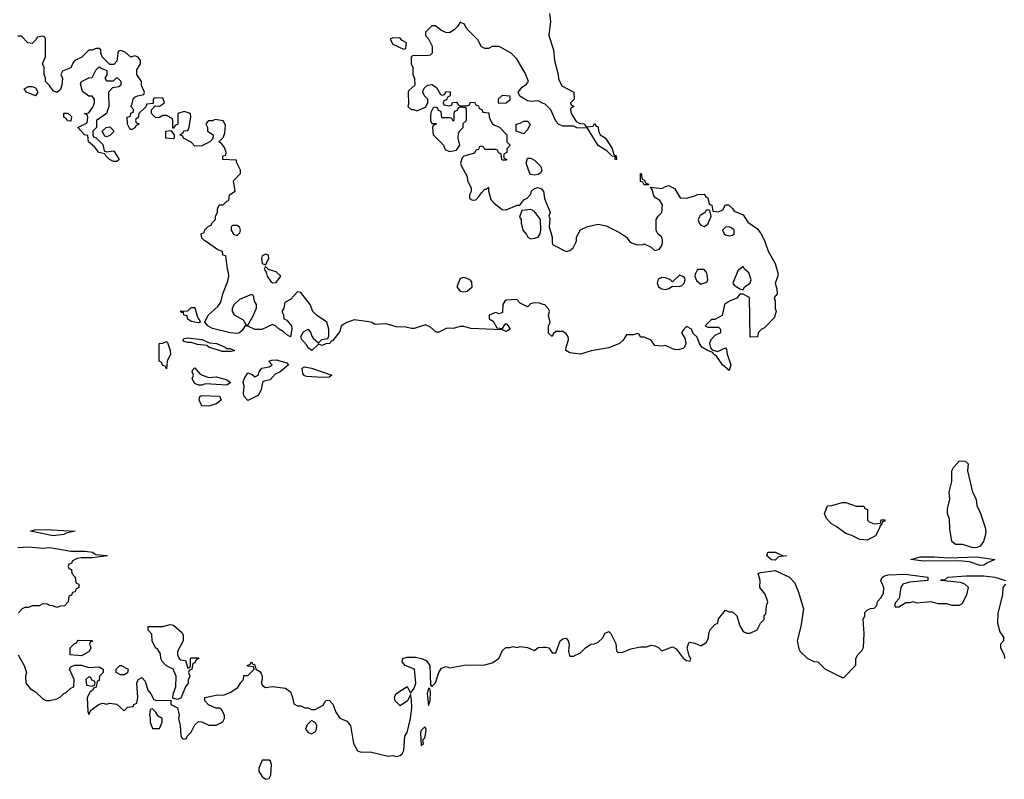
# Model space of a CAD drawing. Header units: inches. Extents: x 1980008 to 2252673, y 74414 to 260562.
# Tile 183 of 228: x 2177040 to 2182606, y 206967 to 211260. Entities that reach past the tile are written whole.
import ezdxf

# ---------------------------------------------------------------- set-up
doc = ezdxf.new("R2010")
doc.units = ezdxf.units.IN
doc.header["$MEASUREMENT"] = 0
for name, color, linetype in [('C1270', 7, 'Continuous'), ('C1271', 7, 'Continuous'), ('C1280', 7, 'Continuous'), ('C1281', 7, 'Continuous')]:
    doc.layers.add(name, color=color, linetype=linetype)

msp = doc.modelspace()

# ---------------------------------------------------------------- linework, layer by layer
at = {"layer": 'C1270', "color": 5, "elevation": 60}
for points in [[(2180000, 209651.1), (2179978, 209658), (2179950, 209659), (2179926.8, 209653.2), (2179910, 209638), (2179870, 209658), (2179850, 209678), (2179790, 209675.3), (2179782, 209670), (2179772, 209650), (2179770, 209606), (2179750, 209598), (2179730, 209606), (2179694, 209590), (2179694, 209570), (2179716.9, 209556.9), (2179738, 209518), (2179770, 209514), (2179782, 209538), (2179790, 209542), (2179802, 209530), (2179812, 209510), (2179790, 209498), (2179770, 209508), (2179590, 209514), (2179550, 209525.2), (2179530, 209525.2), (2179490, 209514), (2179470, 209517.2), (2179450, 209514), (2179410, 209493.2), (2179393.6, 209493.6), (2179362, 209522), (2179334.5, 209534.5), (2179270, 209514), (2179254.6, 209514.6), (2179223.1, 209523.1), (2179170, 209524), (2179110, 209540.9), (2179050, 209537.2), (2179030, 209549), (2179012.9, 209552.9), (2178930, 209563.7), (2178890, 209549.4), (2178858, 209530), (2178850, 209498), (2178810, 209446), (2178798, 209442), (2178794, 209430), (2178770, 209428), (2178750, 209418), (2178730, 209426), (2178690.5, 209389.5), (2178670, 209406), (2178662, 209422), (2178633.6, 209453.6), (2178629, 209470), (2178644.8, 209495.2), (2178670, 209511.3), (2178686, 209490), (2178691.2, 209471.1), (2178699.6, 209459.6), (2178730, 209434), (2178748.4, 209451.6), (2178782, 209458), (2178787.3, 209472.7), (2178788, 209510), (2178775.3, 209550), (2178718, 209590), (2178698, 209610), (2178682, 209650), (2178630, 209719), (2178610, 209722), (2178570, 209678), (2178538, 209662), (2178534, 209630), (2178522, 209610), (2178531.6, 209591.6), (2178534, 209570), (2178550, 209562), (2178576, 209530), (2178578.8, 209510), (2178570, 209468), (2178550, 209478), (2178530, 209498), (2178506, 209510), (2178486, 209530), (2178470, 209538), (2178408.8, 209508.9), (2178369.1, 209509.1), (2178330, 209528), (2178312.7, 209527.3), (2178296.9, 209503.1), (2178282, 209490), (2178270, 209486.6), (2178230, 209489.6), (2178130, 209515.1), (2178104, 209530), (2178086, 209550), (2178106, 209590), (2178160.2, 209639.8), (2178177.2, 209662.8), (2178189.2, 209710.8), (2178217.5, 209782.5), (2178222.7, 209810), (2178221.2, 209830), (2178214, 209850), (2178206, 209926), (2178188, 209930), (2178186, 209950), (2178160.2, 209960.2), (2178100.9, 210000)], [(2177030, 208277.1), (2177090, 208281.6), (2177170, 208273), (2177210, 208276.4), (2177330, 208255.5), (2177410, 208255.5), (2177452, 208250), (2177470, 208238), (2177530, 208231.3), (2177534, 208230), (2177450, 208219), (2177390, 208219), (2177365.4, 208214.6), (2177338, 208202), (2177332.7, 208187.3), (2177318, 208182), (2177314, 208170), (2177318, 208158), (2177332.7, 208152.7), (2177334, 208130), (2177354, 208110), (2177358, 208078), (2177374, 208070), (2177374, 208050), (2177358, 208042), (2177352.7, 208027.3), (2177338, 208022), (2177332.7, 208007.3), (2177318, 208002), (2177314, 207970), (2177292.7, 207947.3), (2177270, 207946), (2177250, 207938), (2177227.3, 207947.3), (2177208.4, 207948.4), (2177196.4, 207956.4), (2177170, 207958), (2177150, 207948), (2177110, 207948), (2177090, 207938), (2177070, 207938), (2177054, 207930), (2177032.7, 207907.3)], [(2177031.3, 207670), (2177064.7, 207610), (2177078, 207570), (2177072, 207550), (2177074, 207510), (2177099.6, 207479.6), (2177130, 207462), (2177170, 207422), (2177190, 207412), (2177210, 207412), (2177250, 207422), (2177270, 207432), (2177289.1, 207450.9), (2177303.1, 207456.9), (2177330, 207482), (2177346, 207490), (2177348, 207530), (2177322, 207590), (2177330, 207602), (2177350, 207612), (2177390, 207611.3), (2177430, 207598), (2177490, 207602), (2177512, 207590), (2177512, 207570), (2177492, 207550), (2177490, 207526), (2177478, 207522), (2177472.7, 207487.3), (2177458, 207482), (2177454, 207470), (2177438, 207462), (2177422, 207430), (2177424.7, 207350), (2177430, 207334), (2177442, 207358), (2177490, 207392), (2177510, 207398), (2177530, 207392), (2177550, 207398), (2177590, 207392), (2177630, 207354), (2177650, 207374), (2177682, 207378), (2177686, 207390), (2177702, 207398), (2177708, 207430), (2177702, 207510), (2177709, 207531), (2177730, 207542), (2177750, 207522), (2177764.7, 207470), (2177782, 207450), (2177798, 207418), (2177812.7, 207412.7), (2177894, 207414), (2177894, 207390), (2177932, 207370), (2177941, 207330), (2177938, 207310), (2177947.3, 207270), (2177950, 207214), (2177958, 207198), (2177970, 207194), (2177982, 207198), (2177986, 207210), (2178010, 207234), (2178030, 207274), (2178050, 207294), (2178070, 207292), (2178110, 207272), (2178150, 207272), (2178188.4, 207291.6), (2178198, 207310), (2178198, 207330), (2178180.4, 207360.4), (2178170, 207368), (2178148.8, 207368.9), (2178107.3, 207387.3), (2178086, 207410), (2178086, 207430), (2178150, 207442), (2178196.4, 207443.6), (2178230, 207458), (2178274, 207486), (2178290, 207514), (2178306, 207530), (2178307.3, 207552.7), (2178330, 207554), (2178366, 207590), (2178362, 207602), (2178330, 207606), (2178326, 207610), (2178342, 207618), (2178350, 207631.3), (2178358, 207618), (2178370, 207614), (2178374, 207590), (2178396.9, 207576.9), (2178405.4, 207565.4), (2178411, 207550), (2178410.9, 207530.9), (2178404.7, 207510), (2178415.3, 207495.3), (2178430, 207486), (2178470, 207491), (2178542, 207482), (2178570, 207462), (2178582.8, 207430), (2178590, 207394), (2178610, 207382), (2178630, 207382), (2178651.6, 207371.6), (2178671.2, 207371.1), (2178690, 207362), (2178710, 207362), (2178754.6, 207385.4), (2178770, 207412), (2178790, 207414), (2178810, 207392), (2178827.1, 207347.1), (2178850, 207312), (2178890, 207296), (2178910, 207271.3), (2178926.7, 207170), (2178950, 207127.2), (2178970, 207120.9), (2179021.3, 207121.3), (2179122, 207098), (2179150, 207101), (2179170, 207096), (2179190, 207100.7), (2179201.2, 207110), (2179211.6, 207130), (2179217.2, 207210), (2179230, 207232), (2179249.4, 207310), (2179256.9, 207370), (2179255.5, 207415.5), (2179250, 207446), (2179232, 207410), (2179190, 207382), (2179162, 207410), (2179158, 207430), (2179166, 207450), (2179230, 207492), (2179250, 207454), (2179270, 207482), (2179279, 207510), (2179272.3, 207590), (2179219, 207610), (2179202, 207630), (2179206, 207650), (2179230, 207656.4), (2179276.7, 207656.7), (2179310.4, 207650.4), (2179337.8, 207637.7), (2179357.6, 207610), (2179361.4, 207501.4), (2179370, 207491.3), (2179390, 207511.3), (2179410, 207571.3), (2179425.1, 207594.9), (2179450, 207604), (2179470, 207597.3), (2179551.6, 207611.6), (2179670, 207614), (2179710, 207624.7), (2179748, 207650), (2179770, 207694), (2179788.8, 207711.1), (2179810, 207711.3), (2179830, 207718), (2179850, 207712), (2179870, 207718), (2179911.2, 207711.1), (2179950, 207694), (2179970, 207711.3), (2180000, 207713.4)]]:
    msp.add_lwpolyline(points, dxfattribs=at)
for points in [[(2178430, 209935.3), (2178410, 209926), (2178406, 209910), (2178410, 209882), (2178430, 209874), (2178448, 209910), (2178446, 209930)], [(2178430, 209866), (2178422, 209850), (2178432.7, 209832.7), (2178438, 209810), (2178459.6, 209779.6), (2178470, 209772), (2178490, 209774), (2178515.3, 209810), (2178490, 209835.3), (2178447.3, 209847.3)], [(2179550, 209802), (2179530, 209798), (2179511.3, 209750), (2179530, 209726), (2179550, 209721), (2179570, 209726), (2179598, 209750), (2179596.4, 209776.4), (2179588.7, 209788.7), (2179570, 209798)], [(2178350, 209706), (2178282, 209678), (2178252, 209650), (2178242, 209630), (2178242, 209610), (2178251.6, 209591.6), (2178303.6, 209563.6), (2178318, 209538), (2178330, 209534), (2178358, 209582), (2178378, 209630), (2178378, 209650), (2178368, 209670), (2178362, 209702)], [(2178050, 209546.6), (2178010, 209554), (2177988, 209570), (2177986, 209586), (2177968, 209590), (2177966, 209606), (2177954, 209606), (2177947.3, 209612.7), (2177990, 209614), (2178010, 209634), (2178030, 209634), (2178043.6, 209583.6), (2178062, 209550)], [(2178210, 209402), (2178230, 209402), (2178254, 209390), (2178250, 209388), (2178236, 209384), (2178184.7, 209384.7), (2178110, 209409), (2178098, 209418), (2178044.8, 209424.8), (2178010, 209435.3), (2177990, 209435.3), (2177970, 209442), (2177962, 209450), (2177970, 209458), (2177990, 209461), (2178070, 209453.4), (2178113.7, 209433.7), (2178152, 209430), (2178202, 209410)], [(2177870, 209286), (2177862, 209302), (2177850, 209306), (2177842, 209322), (2177828, 209330), (2177828, 209430), (2177850, 209432), (2177870, 209442), (2177876, 209436), (2177891.3, 209390), (2177892, 209370), (2177874, 209330)], [(2178330, 209108), (2178309.2, 209130), (2178306, 209150), (2178309.3, 209189.3), (2178304, 209210), (2178309.2, 209230), (2178330, 209264.7), (2178354.4, 209254.4), (2178370, 209242), (2178388.7, 209251.3), (2178394, 209270), (2178409.3, 209290.7), (2178450, 209298), (2178468, 209310), (2178448.7, 209330), (2178464.7, 209335.3), (2178490, 209337.3), (2178550, 209321), (2178558.8, 209310), (2178512, 209270), (2178483.5, 209256.5), (2178455.3, 209224.7), (2178422.8, 209217.2), (2178412, 209210), (2178404.7, 209170), (2178390, 209138)], [(2178110, 209238), (2178150, 209241), (2178194, 209230), (2178210, 209224.7), (2178230, 209211.3), (2178230, 209208), (2178210, 209195.3), (2178090, 209202), (2178070, 209194), (2178050, 209194), (2178030, 209204), (2178015.3, 209230), (2178022, 209250), (2178015.3, 209270), (2178018, 209282), (2178030, 209292), (2178058, 209258), (2178070.9, 209250.9)], [(2178750, 209237.2), (2178663.1, 209243.1), (2178650, 209248), (2178640.9, 209260.9), (2178637.2, 209290), (2178650, 209297.1), (2178690.3, 209290.3), (2178804.7, 209250), (2178790, 209239)], [(2178110, 209075.3), (2178070, 209078), (2178055.3, 209110), (2178058, 209130), (2178070, 209136), (2178170, 209131.3), (2178178, 209110), (2178150, 209088)], [(2177230, 208342.6), (2177102, 208370), (2177124.1, 208375.9), (2177190, 208378.4), (2177354, 208370), (2177302.8, 208357.2), (2177290, 208349.7)], [(2177990, 207594), (2178002, 207598), (2178006, 207610), (2178006, 207650), (2178010, 207654), (2178050, 207654), (2178052, 207650), (2178038, 207642), (2178030, 207626), (2178018, 207622), (2178014, 207590), (2177998, 207582), (2177994, 207570), (2178002, 207550), (2177992.7, 207527.3), (2177992, 207510), (2177978, 207490), (2177950, 207426), (2177930, 207418), (2177906, 207426), (2177908, 207448), (2177922, 207490), (2177924, 207550), (2177908.4, 207588.4), (2177870, 207608), (2177848, 207630), (2177838, 207650), (2177836.4, 207676.4), (2177820.4, 207700.4), (2177808, 207710), (2177788, 207750), (2177787.3, 207787.3), (2177766, 207810), (2177766, 207830), (2177850, 207831.3), (2177890, 207842), (2177910, 207838), (2177956.9, 207796.9), (2177963.6, 207783.6), (2177964.7, 207750), (2177931.3, 207690), (2177931.3, 207670), (2177942, 207650), (2177950, 207642), (2177978, 207638)], [(2177390, 207664), (2177326, 207670), (2177326, 207710), (2177350, 207734), (2177362, 207738), (2177370, 207754), (2177450, 207752), (2177451.6, 207748.4), (2177438, 207742), (2177434, 207730), (2177442, 207710), (2177432, 207690)], [(2177610, 207558), (2177586, 207570), (2177586, 207590), (2177606, 207610), (2177614, 207610), (2177654, 207590), (2177650, 207568), (2177630, 207558)], [(2177430, 207546), (2177414, 207530), (2177418, 207498), (2177450, 207494), (2177462, 207498), (2177466, 207510), (2177462, 207522), (2177447.3, 207527.3), (2177442, 207542)], [(2179350, 207482), (2179343.1, 207450), (2179350, 207384.7), (2179361.2, 207410), (2179363.1, 207463.1), (2179359, 207479)], [(2177790, 207366), (2177778, 207362), (2177774, 207326), (2177778, 207318), (2177778, 207290), (2177790, 207254), (2177830, 207254), (2177846, 207290), (2177846, 207310), (2177823.1, 207323.1), (2177810, 207346)], [(2178690, 207299), (2178664.4, 207275.6), (2178656.3, 207250), (2178670, 207230.8), (2178690, 207224.4), (2178710, 207236), (2178718, 207250), (2178719.3, 207270), (2178710, 207288.7)], [(2179330, 207264), (2179310, 207242), (2179306.4, 207230), (2179310, 207158), (2179322, 207170), (2179318, 207190), (2179330, 207202), (2179336.2, 207230), (2179338, 207250)], [(2178450, 207075.3), (2178410, 207075.3), (2178392, 207030), (2178392, 207010), (2178410, 206982), (2178430, 206966.8), (2178450, 206972), (2178459, 206990), (2178464, 207050), (2178458, 207070)]]:
    msp.add_lwpolyline(points, close=True, dxfattribs=at)
at = {"layer": 'C1271', "color": 5, "elevation": 60}
for points in [[(2180000, 210787), (2179970, 210802), (2179930, 210797.2), (2179910, 210800.9), (2179867, 210827), (2179857.2, 210850), (2179880.5, 210879.5), (2179904.7, 210895.3), (2179915.3, 210910), (2179898, 210958), (2179850, 211038), (2179818, 211070), (2179750, 211108), (2179710, 211108), (2179690, 211098), (2179670, 211098), (2179650, 211106), (2179630, 211146), (2179566, 211210), (2179554.6, 211234.6), (2179530, 211246), (2179516.9, 211223.1), (2179496.9, 211203.1), (2179470, 211186), (2179448.4, 211188.4), (2179420.4, 211200.4), (2179390, 211226), (2179370, 211226), (2179334, 211190), (2179334, 211170), (2179351.6, 211151.6), (2179371.2, 211111.1), (2179372, 211070), (2179359.6, 211060.4), (2179343.6, 211056.4), (2179262, 211058), (2179252.7, 211047.3), (2179252, 211010), (2179262, 210990), (2179262, 210950), (2179272.7, 210927.3), (2179274, 210890), (2179239.6, 210860.4), (2179236, 210850), (2179238, 210782), (2179234, 210770), (2179252, 210752), (2179268, 210752), (2179284.7, 210744.7), (2179334.6, 210765.4), (2179348, 210790), (2179348, 210810), (2179328.7, 210830), (2179318, 210850), (2179320.4, 210859.6), (2179327.3, 210872.7), (2179346, 210890), (2179370, 210894), (2179396.9, 210876.9), (2179418, 210838), (2179430, 210834), (2179442, 210838), (2179450, 210854), (2179472.7, 210852.7), (2179474, 210830), (2179458, 210822), (2179452.7, 210807.3), (2179438, 210802), (2179434, 210790), (2179438, 210778), (2179470, 210774), (2179482, 210778), (2179487.3, 210792.7), (2179510, 210794), (2179518, 210778), (2179530, 210774), (2179570, 210774), (2179582, 210778), (2179587.3, 210792.7), (2179610, 210794), (2179618, 210778), (2179632.7, 210772.7), (2179638, 210758), (2179652.7, 210752.7), (2179658, 210738), (2179692.7, 210732.7), (2179694, 210710), (2179710, 210674), (2179723.6, 210663.6), (2179752.7, 210652.7), (2179794, 210610), (2179794, 210570), (2179812, 210550), (2179794, 210530), (2179794, 210510), (2179778, 210502), (2179774, 210490), (2179778, 210478), (2179794, 210470), (2179790, 210466), (2179770, 210466), (2179766, 210470), (2179762, 210502), (2179747.3, 210507.3), (2179742, 210522), (2179730, 210526), (2179670, 210526), (2179662, 210542), (2179650, 210546), (2179638, 210542), (2179632.7, 210527.3), (2179618, 210522), (2179610, 210506), (2179550, 210488.7), (2179540.7, 210479.3), (2179531, 210450), (2179535.3, 210435.3), (2179570, 210374), (2179572, 210350), (2179591.3, 210310), (2179591.2, 210288.9), (2179582, 210270), (2179582, 210250), (2179599.6, 210239.6), (2179618, 210242), (2179638, 210262), (2179650, 210282), (2179670, 210302), (2179678, 210302), (2179690, 210314), (2179691, 210290), (2179704, 210244), (2179722.5, 210222.5), (2179766.4, 210186.4), (2179790, 210186), (2179852, 210212), (2179868, 210212), (2179890, 210242), (2179908.4, 210251.6), (2179930, 210274), (2179934, 210290), (2179950, 210306), (2179970, 210311), (2179990, 210304.7), (2180000, 210291.3)], [(2178100.9, 210000), (2178086, 210010), (2178070, 210026), (2178066, 210050), (2178082, 210058), (2178087.3, 210072.7), (2178107.3, 210092.7), (2178122, 210098), (2178126, 210110), (2178146, 210130), (2178146, 210150), (2178158, 210170), (2178158, 210190), (2178166, 210210), (2178170, 210214), (2178190, 210214), (2178210, 210234), (2178222, 210238), (2178226, 210270), (2178258, 210290), (2178248, 210350), (2178288, 210390), (2178289, 210410), (2178266, 210454), (2178266, 210466), (2178188, 210470), (2178188, 210490), (2178206, 210494), (2178208, 210510), (2178198, 210538), (2178180.4, 210560.4), (2178166, 210570), (2178190, 210594), (2178200.4, 210619.6), (2178203.1, 210663.1), (2178190, 210688), (2178144.7, 210695.3), (2178130, 210688), (2178110, 210688), (2178099.6, 210680.4), (2178092, 210670), (2178102, 210650), (2178102, 210630), (2178134, 210610), (2178132.7, 210587.3), (2178114, 210570), (2178070, 210548), (2178030, 210546), (2178008.4, 210568.4), (2177966, 210590), (2177962, 210602), (2177946, 210610), (2177962, 210618), (2177967.3, 210632.7), (2177990, 210634), (2177996.4, 210643.6), (2178008, 210710), (2178006, 210730), (2177970, 210742), (2177934, 210730), (2177934, 210670), (2177918, 210662), (2177910, 210646), (2177906, 210646), (2177906, 210690), (2177902, 210702), (2177870, 210718), (2177850, 210718), (2177830, 210708), (2177810, 210706), (2177786, 210730), (2177786, 210750), (2177806, 210774), (2177830, 210772), (2177858, 210790), (2177850, 210818), (2177803.6, 210816.4), (2177794, 210810), (2177794, 210786), (2177758, 210782), (2177752.7, 210767.3), (2177714, 210730), (2177710, 210706), (2177698, 210702), (2177694, 210690), (2177698, 210678), (2177710, 210674), (2177712.7, 210667.3), (2177698, 210662), (2177691.6, 210648.4), (2177670, 210638), (2177663.1, 210643.1), (2177648.7, 210670), (2177648, 210710), (2177666, 210714), (2177668.4, 210731.6), (2177682, 210738), (2177686, 210750), (2177668, 210770), (2177676.4, 210783.6), (2177682, 210810), (2177690, 210822), (2177706, 210830), (2177742, 210838), (2177746, 210850), (2177728.8, 210888.9), (2177728, 210910), (2177702, 210950), (2177703.1, 210976.9), (2177722, 211010), (2177722, 211030), (2177710, 211048), (2177690, 211055.3), (2177668.4, 211048.4), (2177636.4, 211076.4), (2177610, 211086), (2177598, 211082), (2177594, 211070), (2177590, 211026), (2177572.7, 211007.3), (2177550, 211006), (2177506, 211050), (2177498, 211070), (2177498, 211090), (2177490, 211098), (2177470, 211098), (2177450, 211088), (2177430, 211088), (2177390.9, 211049.1), (2177352, 211030), (2177342, 211018), (2177330, 210988), (2177282, 210970), (2177272, 210950), (2177282, 210930), (2177278, 210890), (2177270, 210866), (2177250, 210849), (2177230, 210858), (2177208.4, 210888.4), (2177186, 210910), (2177186, 210930), (2177178, 210950), (2177178, 210990), (2177168, 211010), (2177186, 211050), (2177186, 211150), (2177182, 211162), (2177170, 211166), (2177138, 211162), (2177132.7, 211147.3), (2177110, 211126), (2177086, 211130), (2177050, 211166), (2177030, 211166)]]:
    msp.add_lwpolyline(points, dxfattribs=at)
for points in [[(2179150, 211158), (2179134, 211150), (2179150, 211122), (2179210, 211094), (2179222, 211098), (2179226, 211130), (2179202, 211142), (2179190, 211155.3)], [(2177530, 210914), (2177570, 210914), (2177590, 210934), (2177612, 210912), (2177612, 210890), (2177599.6, 210880.4), (2177564.7, 210875.3), (2177542, 210850), (2177544.7, 210770), (2177531.2, 210728.9), (2177474, 210690), (2177474, 210650), (2177454, 210630), (2177454, 210610), (2177458, 210598), (2177472.7, 210592.7), (2177510, 210554), (2177518, 210518), (2177530, 210514), (2177570, 210518), (2177574.4, 210514.4), (2177602, 210470), (2177590, 210458), (2177570, 210458), (2177548, 210470), (2177526, 210490), (2177522, 210502), (2177488, 210510), (2177462, 210542), (2177428.7, 210570), (2177426, 210606), (2177406, 210610), (2177368, 210650), (2177422, 210678), (2177426, 210710), (2177422, 210722), (2177406, 210730), (2177430, 210734), (2177453.6, 210766.4), (2177462, 210790), (2177462, 210810), (2177450, 210828), (2177430, 210828.7), (2177394.6, 210854.6), (2177383.1, 210896.9), (2177389.1, 210910.9), (2177430, 210932), (2177450, 210934), (2177470, 210974), (2177490, 210994), (2177503.6, 210983.6), (2177532.7, 210972.7), (2177532, 210948), (2177522, 210930)], [(2177130, 210829.3), (2177078, 210850), (2177066, 210870), (2177090, 210882), (2177110, 210882), (2177130, 210874), (2177142, 210850)], [(2179750, 210786), (2179746, 210790), (2179747.3, 210812.7), (2179770, 210834), (2179811.3, 210830), (2179810, 210806), (2179790, 210788)], [(2177330, 210686), (2177310, 210688.7), (2177302, 210702), (2177288.7, 210710), (2177288.8, 210731.1), (2177311.6, 210731.6), (2177332.7, 210712.7)], [(2179530, 210766), (2179518, 210762), (2179512.7, 210747.3), (2179498, 210742), (2179494, 210730), (2179494, 210690), (2179490, 210686), (2179482, 210702), (2179470, 210706), (2179426, 210706), (2179422, 210742), (2179407.3, 210747.3), (2179402, 210762), (2179390, 210766), (2179378, 210762), (2179364.7, 210735.3), (2179362, 210710), (2179362, 210690), (2179370, 210674), (2179394, 210674), (2179394, 210670), (2179378, 210662), (2179374, 210650), (2179378, 210610), (2179436, 210550), (2179446, 210526), (2179470, 210516), (2179510, 210522), (2179528.7, 210550), (2179518, 210590), (2179520.4, 210619.6), (2179527.3, 210632.7), (2179546, 210650), (2179547.3, 210672.7), (2179566, 210690), (2179566, 210750), (2179562, 210762)], [(2179890, 210615.3), (2179846, 210630), (2179846, 210670), (2179870, 210676), (2179890, 210687.3), (2179910, 210686), (2179926, 210670), (2179910, 210638)], [(2177530, 210598), (2177522, 210602), (2177506, 210630), (2177528.4, 210651.6), (2177550, 210654), (2177570, 210634), (2177570, 210626), (2177550, 210606)], [(2177910, 210586), (2177866, 210590), (2177866, 210630), (2177894, 210634), (2177914, 210610), (2177914, 210590)], [(2179950, 210381.2), (2179926, 210386), (2179902.7, 210450), (2179910, 210478), (2179930, 210478), (2179950, 210466.8), (2179986, 210430), (2179992, 210408), (2179986, 210394), (2179970, 210385.2)], [(2179930, 210188), (2179878, 210182), (2179864.7, 210144.7), (2179874, 210130), (2179874, 210110), (2179884.7, 210070), (2179905.4, 210045.4), (2179912, 210030), (2179930, 210021), (2179950, 210024.9), (2179970, 210030.8), (2179982, 210050), (2179986.6, 210070), (2179984, 210130), (2179950, 210175.3)], [(2178243, 210097), (2178236, 210090), (2178234.8, 210070), (2178247.7, 210047.7), (2178270, 210041), (2178284.7, 210055.3), (2178289, 210070), (2178284.7, 210084.7), (2178270, 210096)]]:
    msp.add_lwpolyline(points, close=True, dxfattribs=at)
at = {"layer": 'C1280', "color": 5, "elevation": 60}
for points in [[(2181254.1, 210000), (2181270.9, 209950.9), (2181310, 209882), (2181326, 209830), (2181326, 209810), (2181311.3, 209770), (2181319.8, 209739.8), (2181321, 209710), (2181304.7, 209690), (2181311.3, 209670), (2181311.3, 209630), (2181316, 209610), (2181305.4, 209574.6), (2181250, 209518), (2181231.6, 209508.4), (2181214, 209490), (2181210, 209468), (2181170, 209466), (2181166, 209690), (2181130, 209708), (2181110, 209708), (2181093.7, 209686.3), (2181052, 209670), (2181024.7, 209650), (2181011.3, 209588.7), (2180970, 209566), (2180950, 209566), (2180914, 209530), (2180930, 209522), (2180990, 209522), (2181002, 209510), (2181002, 209490), (2180970, 209475.3), (2180946, 209450), (2180938.8, 209430), (2180940.7, 209420.7), (2180944.7, 209404.7), (2180954.8, 209394.8), (2180985.4, 209385.4), (2181030, 209404.7), (2181035.9, 209395.9), (2181039.1, 209370), (2181059.1, 209310), (2181050, 209278), (2181013.2, 209310), (2180978, 209358), (2180962, 209370), (2180959, 209379), (2180928, 209390), (2180895.3, 209410), (2180882, 209430), (2180870, 209466), (2180847.3, 209487.3), (2180838, 209510), (2180810, 209526), (2180790, 209506), (2180782, 209490), (2180799.6, 209459.6), (2180804.7, 209430), (2180798, 209410), (2180790, 209402), (2180770, 209395.3), (2180750, 209394), (2180730, 209399), (2180690, 209419), (2180670, 209415.3), (2180630, 209418), (2180610, 209448), (2180570, 209466), (2180550, 209466), (2180542, 209482), (2180530, 209486), (2180510, 209478), (2180470, 209478), (2180451.2, 209448.9), (2180431, 209429), (2180370, 209405.2), (2180270, 209389.3), (2180210, 209369.2), (2180150, 209378), (2180128, 209390), (2180128.7, 209408.7), (2180142.7, 209450), (2180141.2, 209470), (2180130, 209484), (2180110, 209497.2), (2180070, 209498), (2180056, 209484), (2180050, 209468.7), (2180029.1, 209489.1), (2180028.4, 209528.4), (2180038, 209550), (2180028.7, 209590), (2180035.3, 209610), (2180030, 209626), (2180008.4, 209648.4), (2180000, 209651.1)], [(2180050.9, 210000), (2180051, 209990), (2180130, 209950.8), (2180150, 209956), (2180168.7, 209970), (2180183.2, 210000)], [(2180497, 210000), (2180498.8, 209998.8), (2180531.6, 209988.4), (2180566, 209990), (2180570, 209994), (2180610, 209974.8), (2180630, 209956), (2180657.2, 209962.8), (2180672.3, 209987.7), (2180672.9, 210000)], [(2180000, 207713.4), (2180014.4, 207714.4), (2180030.7, 207710.7), (2180050, 207682), (2180070, 207682), (2180095.3, 207750), (2180110, 207761), (2180130, 207764.7), (2180141, 207750), (2180146.8, 207730), (2180142.8, 207690), (2180147.1, 207667.1), (2180150, 207662), (2180170, 207662), (2180210, 207682), (2180238, 207710), (2180269.1, 207730.9), (2180290, 207732), (2180310, 207742), (2180334.6, 207765.4), (2180350, 207792), (2180370, 207802), (2180382, 207790), (2180410, 207734), (2180412.7, 207692.7), (2180423.6, 207683.6), (2180450, 207686), (2180495.5, 207704.5), (2180550, 207714.8), (2180584, 207716), (2180610, 207724.7), (2180630, 207722), (2180650.9, 207710.9), (2180670, 207692), (2180730, 207716), (2180750, 207704.7), (2180790, 207651.3), (2180810, 207638), (2180830, 207634), (2180833.2, 207650), (2180824.7, 207664.7), (2180814, 207710), (2180822, 207738), (2180830, 207742), (2180856.9, 207736.9), (2180890, 207722), (2180920.4, 207739.6), (2180934.6, 207765.4), (2180935.3, 207790), (2180942, 207810), (2180970, 207842), (2180986, 207850), (2180990, 207874), (2181030, 207922), (2181050, 207914), (2181070, 207914), (2181094, 207890), (2181110, 207834), (2181130, 207802), (2181150, 207792), (2181170, 207792), (2181208.4, 207811.6), (2181228, 207850), (2181248, 207870), (2181248.7, 207890), (2181258, 207902), (2181262, 207950), (2181268.7, 207970), (2181253.6, 208013.6), (2181224, 208050), (2181225.2, 208090), (2181215.3, 208130), (2181230, 208134.9), (2181310, 208146.8), (2181392, 208110), (2181419.8, 208079.8), (2181441, 208030), (2181470.8, 207930), (2181454.8, 207830), (2181434.8, 207750), (2181443.5, 207703.5), (2181451.3, 207690), (2181491.2, 207651.1), (2181530, 207632), (2181550.9, 207630.9), (2181591.2, 207591.1), (2181690, 207542), (2181698, 207542), (2181767.3, 207612.7), (2181766, 207650), (2181778, 207670), (2181803.1, 207696.9), (2181809, 207711), (2181813.2, 207790), (2181808.7, 207870), (2181818, 207890), (2181818, 207910), (2181830, 207922), (2181850, 207932), (2181870, 207934), (2181886, 207950), (2181888.4, 207971.6), (2181908.4, 207991.6), (2181922, 208018), (2181924, 208050), (2181908.7, 208090), (2181913.6, 208106.4), (2181924.8, 208115.2), (2181950, 208123), (2182045.8, 208125.8), (2182174, 208110), (2182174, 208090), (2182070, 208080.9), (2182032, 208070), (2182021, 208050), (2182010.9, 207989.1), (2181990, 207966), (2181986, 207950), (2181990, 207942), (2182010, 207942), (2182050, 207966), (2182073.6, 207966.4), (2182090, 207972), (2182110, 207964.7), (2182190, 207971), (2182230, 207961), (2182279.8, 207959.8), (2182310, 207951.3), (2182350, 207951.3), (2182363.1, 207956.9), (2182370, 207962), (2182394, 208010), (2182404, 208050), (2182382, 208070), (2182358.9, 208078.9), (2182246, 208090), (2182250, 208094), (2182270, 208094), (2182286, 208110), (2182390, 208117), (2182490, 208116.5), (2182552, 208110), (2182612, 208090)], [(2182612, 208070), (2182598, 208050), (2182594.8, 208010), (2182570, 207906), (2182566.8, 207850), (2182579.8, 207799.8), (2182602, 207770), (2182602, 207750), (2182584.7, 207730), (2182584.7, 207710), (2182604.7, 207670), (2182606, 207650)]]:
    msp.add_lwpolyline(points, dxfattribs=at)
for points in [[(2180910, 209849), (2180871.2, 209848.9), (2180858.8, 209821.2), (2180857.3, 209810), (2180865.2, 209785.2), (2180890, 209766), (2180924, 209776), (2180929.2, 209790), (2180925.2, 209830)], [(2181130, 209866), (2181099.8, 209840.2), (2181072, 209770), (2181079.6, 209759.6), (2181110, 209738), (2181130, 209734), (2181138, 209750), (2181169, 209771), (2181175.3, 209790), (2181162, 209830), (2181138, 209850)], [(2180770, 209815.3), (2180730, 209778), (2180718, 209790), (2180690, 209800.9), (2180670, 209802.7), (2180650, 209794), (2180644, 209770), (2180651.3, 209750), (2180670, 209738.8), (2180690, 209734.8), (2180710, 209741), (2180730, 209754), (2180770, 209751.3), (2180783.1, 209756.9), (2180795.3, 209770), (2180802, 209790), (2180799, 209799), (2180788.8, 209808.9)], [(2182430, 208275.1), (2182370, 208293.2), (2182330, 208293.2), (2182309.3, 208310), (2182298, 208382), (2182296.5, 208436.5), (2182285.2, 208470), (2182284.1, 208495.9), (2182297.2, 208550), (2182294, 208590), (2182308.7, 208650), (2182309, 208710), (2182318, 208730), (2182350, 208764), (2182370, 208767.3), (2182384.5, 208764.5), (2182400.7, 208750), (2182397.1, 208710), (2182425.5, 208590), (2182446.8, 208550), (2182450, 208514), (2182470, 208474), (2182498, 208390), (2182501, 208370), (2182496.9, 208343.1), (2182487.3, 208310), (2182470, 208283.7), (2182450, 208276.2)], [(2181768.8, 208511.1), (2181811.2, 208511.1), (2181818, 208498), (2181831.6, 208491.6), (2181831.6, 208431.6), (2181842, 208422), (2181870, 208411.3), (2181906, 208414), (2181910, 208434), (2181930, 208434), (2181930, 208426), (2181918, 208422), (2181914, 208410), (2181902, 208398), (2181902, 208390), (2181876.9, 208343.1), (2181850, 208328), (2181830, 208318), (2181790, 208321.2), (2181744.7, 208344.7), (2181710, 208355.3), (2181656, 208396), (2181628.7, 208410), (2181601.2, 208441.2), (2181588.7, 208470), (2181607.3, 208512.7), (2181630, 208514), (2181689.3, 208530.7), (2181709.3, 208530.7)], [(2181310, 208205.1), (2181290, 208207.3), (2181263.7, 208230), (2181268.7, 208250), (2181312, 208250), (2181350, 208231.3), (2181374, 208230), (2181330, 208224)], [(2182290, 208219.1), (2182450, 208223.7), (2182552, 208210), (2182510, 208189.6), (2182490, 208178), (2182470, 208174.7), (2182410, 208196), (2182350, 208200.9), (2182150, 208199.5), (2182078, 208210), (2182130, 208224), (2182210, 208224.9)]]:
    msp.add_lwpolyline(points, close=True, dxfattribs=at)
at = {"layer": 'C1281', "color": 5, "elevation": 60}
for points in [[(2180035.3, 211295.3), (2180041, 211250), (2180032, 211170), (2180058, 211090), (2180062.8, 211030), (2180084.7, 210950), (2180085.4, 210925.4), (2180105.4, 210885.4), (2180172, 210850), (2180174, 210810), (2180154, 210790), (2180158, 210778), (2180172, 210770), (2180158, 210762), (2180154, 210750), (2180158, 210730), (2180184.7, 210684.7), (2180206, 210674), (2180232, 210672), (2180238, 210658), (2180250, 210654), (2180282, 210658), (2180290, 210674), (2180298, 210658), (2180310, 210654), (2180312.7, 210632.7), (2180322, 210610), (2180350, 210592), (2180359.8, 210579.8), (2180390, 210532), (2180398, 210498), (2180412, 210490), (2180414, 210470), (2180410, 210468), (2180406, 210474), (2180406, 210486), (2180390, 210488), (2180359, 210519), (2180310, 210548.7), (2180250, 210646), (2180190, 210648.7), (2180170, 210658), (2180110, 210658), (2180086, 210670), (2180070, 210686), (2180042, 210750), (2180010, 210782), (2180000, 210787)], [(2180000, 210291.3), (2180001, 210290), (2180006, 210250), (2180038, 210170), (2180032, 210150), (2180036, 210136), (2180033.4, 210090), (2180050.7, 210030), (2180050.9, 210000)], [(2180672.9, 210000), (2180673.6, 210013.6), (2180669, 210030), (2180648, 210050), (2180638, 210070), (2180638, 210130), (2180648.7, 210150), (2180669.3, 210170.7), (2180672.9, 210212.9), (2180658, 210238), (2180633.6, 210253.6), (2180624.7, 210264.7), (2180616.4, 210296.4), (2180606, 210314), (2180670, 210306), (2180690, 210318), (2180710, 210322), (2180743.6, 210303.6), (2180772.7, 210252.7), (2180810, 210252), (2180856.4, 210263.6), (2180872, 210272), (2180910, 210274), (2180918, 210258), (2180930, 210254), (2180938, 210218), (2180951.6, 210211.6), (2180958, 210178), (2180990, 210174), (2181014.6, 210185.4), (2181030, 210214), (2181047.3, 210212.7), (2181070, 210192), (2181078, 210178), (2181130, 210158), (2181155.3, 210115.3), (2181210, 210078), (2181230, 210052), (2181250, 210012), (2181254.1, 210000)], [(2180183.2, 210000), (2180188, 210010), (2180188, 210030), (2180210, 210072), (2180250, 210092), (2180310, 210104.7), (2180354.4, 210094.4), (2180430, 210058), (2180470.7, 210030.7), (2180486.8, 210006.8), (2180497, 210000)]]:
    msp.add_lwpolyline(points, dxfattribs=at)
for points in [[(2180570, 210326), (2180562, 210342), (2180550, 210346), (2180548.4, 210391.6), (2180554, 210390), (2180558, 210358), (2180572.7, 210352.7), (2180578, 210338), (2180594, 210330), (2180594, 210326), (2180590, 210326)], [(2180930, 210186), (2180918, 210182), (2180914, 210170), (2180886.8, 210153.2), (2180876, 210130), (2180881, 210110), (2180890, 210098), (2180910, 210091.3), (2180930, 210104.7), (2180948, 210150), (2180942, 210182)], [(2181050, 210088.7), (2181030, 210088), (2181012, 210070), (2181022, 210050), (2181030, 210044.7), (2181050, 210038), (2181070, 210042), (2181078, 210050), (2181078, 210070), (2181063.1, 210083.1)]]:
    msp.add_lwpolyline(points, close=True, dxfattribs=at)

doc.saveas('drawing.dxf')
